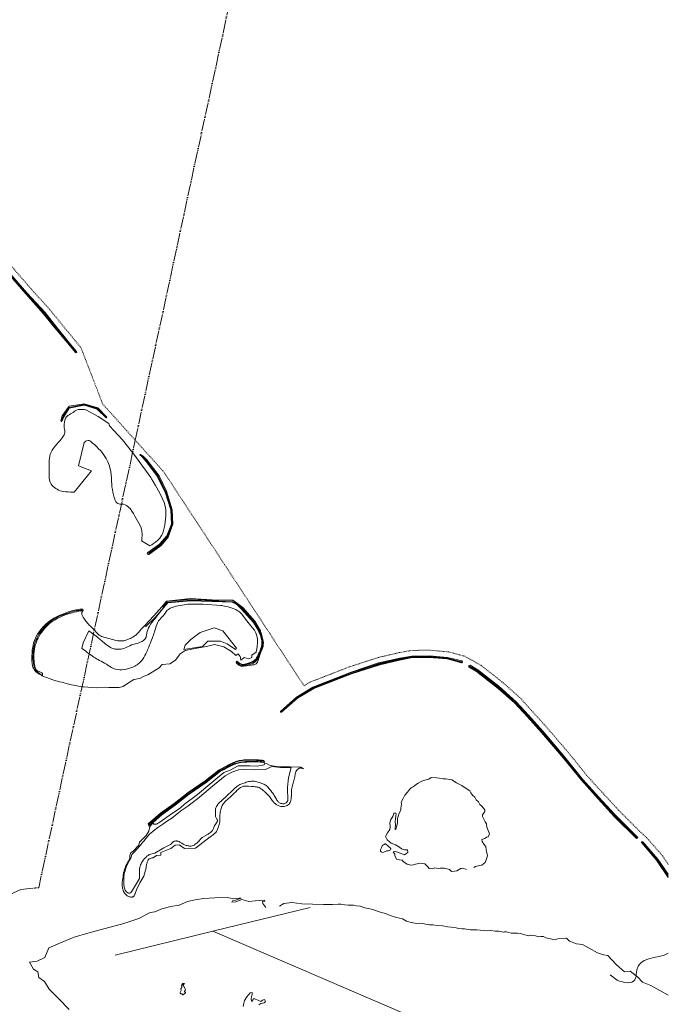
# Model space of a CAD drawing. Header units: metres. Extents: x 64961 to 73789, y 403835 to 410663.
# Tile 120 of 135: x 72497 to 73789, y 406061 to 408023. Entities that reach past the tile are written whole.
import ezdxf

# ---------------------------------------------------------------- set-up
doc = ezdxf.new("R2010")
doc.units = ezdxf.units.M
doc.linetypes.add('ACAD_ISO05W100', pattern=[33, 24, -3, 0, -3, 0, -3])
doc.linetypes.add('PERCEELGRENS', pattern=[2.5, 1, -1.5])
for name, color, linetype, lineweight in [('B-GEO-OG-BEEK-G', 253, 'Continuous', 0), ('B-GEO-OG-GRENS_burggem-G', 253, 'ACAD_ISO05W100', 0), ('B-GEO-OG-GRENS_perceel-G', 253, 'PERCEELGRENS', 0), ('B-GEO-OG-OVLIJNOBJ-G', 253, 'Continuous', 0), ('B-GEO-OG-SLOOT_kant-G', 253, 'Continuous', 0), ('B-GEO-OG-WATER_overig-G', 253, 'Continuous', 0)]:
    doc.layers.add(name, color=color, linetype=linetype, lineweight=lineweight)

msp = doc.modelspace()

# ---------------------------------------------------------------- linework, layer by layer
at = {"layer": 'B-GEO-OG-BEEK-G'}
for points in [[(72477.176, 407518.896), (72511.392, 407478.926), (72547.917, 407439.433), (72566.456, 407415.639), (72599.18, 407375.59), (72610.847, 407361.721), (72610.993, 407360.307), (72609.858, 407359.599), (72608.856, 407359.9), (72596.58, 407374.478), (72564.061, 407413.43), (72545.175, 407436.86), (72509.824, 407476.653), (72474.884, 407516.665)], [(72580.284, 407222.122), (72581.188, 407222.526), (72581.923, 407224.055), (72585.265, 407232.061), (72596.227, 407248.991), (72625.665, 407254.836), (72651.585, 407247.354), (72669.486, 407229.567), (72670.16, 407229.953), (72670.776, 407231.272), (72653.371, 407249.71), (72626.031, 407257.844), (72595.769, 407252.742), (72582.03, 407233.557), (72579.637, 407223.61), (72580.284, 407222.122)], [(72737.35, 407156.58), (72738.18, 407156.627), (72743.691, 407153.36), (72750.845, 407146.227), (72775.152, 407114.116), (72789.745, 407083.517), (72801.275, 407046.489), (72802.712, 407017.888), (72793.136, 406991.548), (72779.176, 406975.516), (72754.792, 406957.627), (72753.008, 406957.494), (72751.684, 406957.971), (72751.282, 406959.181), (72752.68, 406961.268), (72776.159, 406977.761), (72790.402, 406994.574), (72799.484, 407017.581), (72798.154, 407046.154), (72788.137, 407079.362), (72771.163, 407113.351), (72749.357, 407142.433), (72741.697, 407151.956), (72737.048, 407155.676), (72737.35, 407156.58)], [(72972.734, 406746.436), (72973.811, 406750.583), (72974.839, 406754.775), (72975.744, 406757.51), (72976.799, 406760.135), (72977.93, 406762.674), (72979.065, 406765.153), (72980.128, 406767.598), (72981.283, 406770.721), (72982.142, 406773.935), (72982.646, 406777.347), (72982.736, 406781.062), (72982.352, 406785.187), (72981.29, 406790.565), (72979.845, 406795.961), (72978.373, 406800.677), (72977.229, 406804.018), (72976.769, 406805.287), (72965.469, 406824.637), (72941.903, 406851.545), (72931.365, 406859.898), (72922.018, 406866.259), (72880.62, 406866.756), (72837.944, 406869.597), (72789.519, 406864.246), (72780.628, 406853.167), (72764.811, 406834.799), (72746.989, 406815.979)], [(72783.818, 406851.199), (72792.363, 406861.09), (72837.846, 406865.223), (72880.054, 406863.636), (72920.397, 406862.203), (72929.968, 406857.791), (72938.776, 406848.763), (72963.201, 406821.96), (72973.539, 406804.36), (72974.022, 406803.159), (72975.221, 406799.994), (72976.763, 406795.528), (72978.277, 406790.423), (72979.387, 406785.34), (72979.787, 406781.445), (72979.699, 406777.931), (72979.197, 406774.688), (72978.351, 406771.602), (72977.235, 406768.563), (72976.178, 406766.057), (72975.033, 406763.529), (72972.657, 406758.495), (72971.512, 406756.031), (72970.342, 406753.472), (72969.057, 406751.013), (72967.441, 406748.682), (72965.279, 406746.506), (72962.356, 406744.51), (72960.38, 406743.501), (72958.374, 406742.615), (72956.608, 406741.909), (72955.351, 406741.443), (72954.871, 406741.275), (72943.462, 406738.195), (72939.798, 406738.398), (72935.678, 406739.831), (72930.077, 406744.636), (72928.73, 406742.57), (72929.438, 406740.644), (72933.983, 406736.676), (72939.342, 406734.161), (72944.009, 406734.619), (72959.351, 406736.925), (72960.363, 406737.032), (72961.414, 406737.171), (72962.638, 406737.373), (72963.894, 406737.642), (72968.306, 406739.628), (72971.076, 406742.671), (72972.734, 406746.436)], [(72622.8, 406844.504), (72623.868, 406845.919), (72622.944, 406848.211), (72619.27, 406848.563), (72617.012, 406848.181), (72614.672, 406847.774), (72611.953, 406847.283), (72609.177, 406846.756), (72604.722, 406845.815), (72600.919, 406844.88), (72597.568, 406843.924), (72594.463, 406842.923), (72591.404, 406841.85), (72586.475, 406840.02), (72581.3, 406837.955), (72576.008, 406835.648), (72570.724, 406833.092), (72565.576, 406830.281), (72559.72, 406826.566), (72554.23, 406822.483), (72549.098, 406818.041), (72544.313, 406813.247), (72539.865, 406808.111), (72536.703, 406803.974), (72533.773, 406799.658), (72531.119, 406795.177), (72528.784, 406790.544), (72526.809, 406785.775), (72525.23, 406780.909), (72524.004, 406775.936), (72523.084, 406770.867), (72522.425, 406765.715), (72521.979, 406760.494), (72521.72, 406755.339), (72521.67, 406750.189), (72521.878, 406745.101), (72522.393, 406740.134), (72523.263, 406735.347), (72523.907, 406732.884), (72524.773, 406730.483), (72525.969, 406728.139), (72527.604, 406725.846), (72529.783, 406723.6), (72532.87, 406721.175), (72536.222, 406718.979), (72539.292, 406717.189), (72541.534, 406715.985), (72542.403, 406715.544)], [(72542.403, 406715.544), (72542.657, 406716.233), (72542.794, 406716.652), (72542.919, 406717.092), (72542.857, 406719.802), (72541.342, 406721.583), (72538.905, 406722.788), (72536.076, 406723.773), (72533.385, 406724.892), (72530.941, 406726.739), (72529.249, 406729.112), (72528.139, 406731.861), (72527.436, 406734.836), (72526.97, 406737.888), (72526.472, 406742.018), (72526.106, 406746.043), (72525.88, 406750.001), (72525.804, 406753.926), (72525.886, 406757.855), (72526.32, 406763.761), (72527.149, 406769.69), (72528.396, 406775.576), (72530.083, 406781.352), (72532.234, 406786.952), (72534.068, 406790.828), (72536.126, 406794.584), (72538.381, 406798.223), (72540.807, 406801.751), (72543.378, 406805.172), (72547.597, 406810.251), (72552.127, 406815.046), (72556.996, 406819.518), (72562.232, 406823.63), (72567.863, 406827.345), (72572.833, 406830.106), (72577.96, 406832.581), (72583.108, 406834.788), (72588.144, 406836.739), (72592.931, 406838.452), (72595.968, 406839.474), (72599.044, 406840.427), (72602.374, 406841.342), (72606.167, 406842.248), (72610.636, 406843.176), (72613.03, 406843.63), (72615.359, 406844.055), (72619.274, 406844.743), (72622.8, 406844.504)], [(72746.989, 406815.979), (72748.624, 406813.854), (72767.647, 406832.481), (72783.757, 406851.128)], [(73017.049, 406644.604), (73016.947, 406644.224), (73016.898, 406643.998), (73016.858, 406643.764), (73016.838, 406643.555), (73016.839, 406643.366), (73016.863, 406643.201), (73016.913, 406643.063), (73016.989, 406642.955), (73017.116, 406642.869), (73017.279, 406642.822), (73017.474, 406642.803), (73017.697, 406642.806), (73019.152, 406642.921), (73051.033, 406671.004), (73082.959, 406690.048), (73158.026, 406719.178), (73214.522, 406737.518), (73254.096, 406746.941), (73280.128, 406751.772), (73312.595, 406752.059), (73348.813, 406749.193), (73377.558, 406741.243), (73377.801, 406741.348), (73378.041, 406741.467), (73378.305, 406741.616), (73378.55, 406741.786), (73378.753, 406741.982), (73378.9, 406742.189), (73379.003, 406742.403), (73379.074, 406742.623), (73379.124, 406742.844), (73379.163, 406743.068), (73379.184, 406743.296), (73379.178, 406743.533), (73379.136, 406743.785), (73379.049, 406744.056), (73378.909, 406744.353), (73378.743, 406744.642), (73378.585, 406744.89), (73378.419, 406745.129), (73349.622, 406752.157), (73313.387, 406755.211), (73278.338, 406754.945), (73254.31, 406750.765), (73211.925, 406741.06), (73157.388, 406722.881), (73081.322, 406692.79), (73048.899, 406672.839), (73017.049, 406644.604)], [(73394.361, 406736.451), (73392.918, 406736.32), (73392.147, 406735.485), (73391.83, 406733.654), (73392.502, 406732.952), (73407.068, 406724.03), (73450.55, 406690.485), (73483.003, 406661.305), (73508.992, 406633.451), (73536.716, 406602.143), (73580.777, 406551.44), (73616.111, 406507.461), (73655.521, 406463.499), (73682.331, 406434.296), (73725.191, 406391.862), (73725.994, 406391.467), (73727.184, 406391.743), (73728.267, 406392.469), (73728.348, 406393.394), (73684.182, 406437.71), (73657.723, 406466.153), (73618.702, 406509.517), (73583.301, 406553.423), (73539.728, 406604.747), (73511.128, 406636.806), (73486.306, 406663.567), (73452.239, 406694.145), (73410.195, 406727.559), (73394.361, 406736.451)], [(72756.333, 406414.99), (72754.403, 406416.231), (72753.042, 406420.069), (72778.174, 406441.329), (72805.263, 406460.621), (72832.777, 406482.833), (72866.608, 406505.819), (72894.765, 406528.177), (72899.943, 406530.818), (72906.292, 406534.084), (72914.69, 406538.447), (72921.814, 406541.975), (72928.247, 406544.668), (72934.569, 406546.524), (72941.361, 406547.542), (72944.154, 406547.715), (72947.032, 406547.806), (72952.792, 406547.888), (72955.544, 406547.954), (72958.131, 406548.069), (72960.689, 406548.196), (72963.356, 406548.283), (72966.269, 406548.278), (72969.565, 406548.128), (72973.236, 406547.812), (72976.932, 406547.398), (72980.172, 406546.984), (72982.47, 406546.666), (72983.343, 406546.538), (72984.954, 406544.222), (72985.396, 406543.413), (72982.799, 406542.666), (72979.547, 406543.026), (72976.229, 406543.36), (72972.446, 406543.694), (72968.696, 406543.949), (72965.529, 406544.065), (72962.72, 406544.074), (72960.151, 406544.01), (72955.253, 406543.797), (72949.96, 406543.606), (72947.194, 406543.475), (72944.383, 406543.28), (72941.554, 406542.988), (72938.394, 406542.518), (72935.282, 406541.907), (72932.254, 406541.175), (72929.345, 406540.34), (72926.594, 406539.422), (72923.128, 406538.066)], [(72923.128, 406538.066), (72919.766, 406536.542), (72916.261, 406534.797), (72907.817, 406530.436), (72904.901, 406528.961), (72902.036, 406527.527), (72897.177, 406525.118), (72868.707, 406502.68), (72835.002, 406479.497), (72806.932, 406457.545), (72780.228, 406438.337), (72763.746, 406423.577)], [(72763.746, 406423.577), (72756.333, 406414.99)], [(73736.31, 406382.181), (73736.159, 406382.429), (73736.019, 406382.688), (73735.882, 406382.993), (73735.778, 406383.308), (73735.739, 406383.536), (73735.738, 406383.747), (73735.772, 406383.938), (73735.839, 406384.104), (73735.938, 406384.242), (73736.058, 406384.344), (73736.204, 406384.422), (73736.374, 406384.479), (73736.566, 406384.517), (73736.78, 406384.542), (73737.189, 406384.56), (73737.603, 406384.556), (73738.325, 406384.515), (73768.405, 406349.937), (73789.268, 406319.773)], [(73789.268, 406313.326), (73765.836, 406348.036), (73736.31, 406382.181)]]:
    msp.add_lwpolyline(points, dxfattribs=at)
at = {"layer": 'B-GEO-OG-GRENS_burggem-G'}
for points in [[(72903.235, 408000), (73045.64, 408660.54)], [(72727.583, 407185.24), (72903.235, 408000)], [(72535.252, 406293.12), (72727.583, 407185.24)], [(72416.471, 406253.719), (72499.79, 406289.34), (72535.252, 406293.12)]]:
    msp.add_lwpolyline(points, dxfattribs=at)
at = {"layer": 'B-GEO-OG-GRENS_perceel-G'}
for points in [[(72240.81, 407796.572), (72260.206, 407794.344), (72264.684, 407778.951), (72260.204, 407769.907), (72325.593, 407727.927), (72345.078, 407711.782), (72364.477, 407692.05), (72399.706, 407652.752), (72431.445, 407607.235), (72451.003, 407574.435), (72464.339, 407554.294), (72486.134, 407526.096), (72520.758, 407486.089), (72556.704, 407446.483), (72575.687, 407422.974), (72608.195, 407383.173), (72619.431, 407369.852), (72662.618, 407257.511), (72727.583, 407185.24)], [(72727.583, 407185.24), (72784.567, 407121.846), (73063.777, 406695.5), (73076.138, 406702.972), (73154.618, 406733.495), (73211.483, 406751.924), (73253.623, 406761.833), (73278.498, 406766.085), (73313.908, 406766.552), (73335.957, 406764.534), (73351.288, 406763.365), (73382.031, 406755.123), (73398.639, 406746.232), (73416.791, 406736.076), (73460.642, 406701.296), (73494.245, 406671.306), (73548.049, 406611.809), (73583.542, 406570.31), (73601.488, 406548.668), (73626.685, 406517.093), (73660.802, 406479.584), (73690.217, 406447.783), (73730.257, 406407.335), (73745.824, 406393.259), (73777.755, 406356.658), (73789.268, 406339.616)]]:
    msp.add_lwpolyline(points, dxfattribs=at)
at = {"layer": 'B-GEO-OG-OVLIJNOBJ-G'}
for points in [[(73402.192, 406333.472), (73405.392, 406335.168), (73413.984, 406337.376), (73417.944, 406338.016), (73424.616, 406343.328), (73426.984, 406350.464), (73428.864, 406356.8), (73428.848, 406360.288), (73427.216, 406364.704), (73426.456, 406368.672), (73426.048, 406375.136), (73421.96, 406380.16), (73418.432, 406385.312), (73417.864, 406388.896), (73423.88, 406391.328), (73427.128, 406393.504), (73430.608, 406394.272), (73433.36, 406400.192), (73430.24, 406407.392), (73428.032, 406413.92), (73427.392, 406420.128), (73424.752, 406424.704), (73419.24, 406434.912), (73418.992, 406438.592), (73423.76, 406445.152), (73423.56, 406448.192), (73417.712, 406455.36), (73413.792, 406459.168), (73411.328, 406464.16), (73406.864, 406468.032), (73403.896, 406473.216), (73399.472, 406477.824), (73396.16, 406482.112), (73393.816, 406485.856), (73386.776, 406491.072), (73377.76, 406496.928), (73367.424, 406502.112), (73358.184, 406508.128), (73346.408, 406510.304), (73341.152, 406510.304), (73333.416, 406511.264), (73327.768, 406511.904), (73316.96, 406512.448), (73312.4, 406509.312), (73307.032, 406508), (73301.928, 406506.528), (73297.384, 406504.672), (73290.88, 406501.344), (73287.752, 406499.264), (73283.776, 406496.16)], [(73283.776, 406496.16), (73279.568, 406493.248), (73277.432, 406492.16), (73273.616, 406488.928), (73270.032, 406483.776), (73264.864, 406477.568), (73261.28, 406470.912), (73257.464, 406463.776), (73258.072, 406459.552), (73256.672, 406451.584), (73256.4, 406448.032), (73252.336, 406439.616), (73249.968, 406431.2), (73250.208, 406428.096), (73250.136, 406422.4), (73248.744, 406416.256), (73246.535, 406409.996), (73245.846, 406409.42), (73245.592, 406409.888), (73245.312, 406412.512), (73245.912, 406417.824), (73245.184, 406425.312), (73246.12, 406430.56), (73246.8, 406436.032), (73247.531, 406440.468), (73246.624, 406441.536), (73242.56, 406441.76), (73240.96, 406434.848), (73236.92, 406428.704), (73234.368, 406422.24), (73235.008, 406414.752), (73234.464, 406408.768), (73229.912, 406402.624), (73226.048, 406395.264), (73229.528, 406388.256), (73234.192, 406384.576), (73237.048, 406381.6), (73245.696, 406378.624), (73253.784, 406373.728), (73257.584, 406370.72), (73264.096, 406368.704), (73270.144, 406368.416), (73270.256, 406363.2), (73266.728, 406360.416), (73263.608, 406358.784), (73255.136, 406361.856), (73246.16, 406365.504), (73241.536, 406364.576), (73244.36, 406360.032), (73244.696, 406357.248)], [(73219.84, 406377.888), (73222.032, 406378.784), (73225.342, 406380.314), (73226.363, 406380.303), (73226.816, 406380.064), (73229.904, 406377.248), (73236.568, 406371.008), (73236.82, 406370.606), (73236.629, 406369.715), (73235.783, 406368.777), (73233.424, 406367.104), (73231.774, 406366.561), (73229.557, 406366.515), (73228.504, 406366.336), (73224.024, 406364.256), (73220.684, 406363.568), (73218.964, 406363.713), (73217.411, 406364.428), (73216.744, 406365.056), (73216.338, 406365.658), (73216.007, 406366.949), (73216.152, 406368.298), (73217.08, 406370.912), (73219.84, 406377.888)], [(73244.696, 406357.248), (73247.728, 406349.952), (73253.616, 406348.736), (73259.12, 406347.776), (73261.656, 406344.672), (73269.464, 406339.68), (73275.784, 406338.272), (73281.52, 406338.88), (73285.768, 406340.224), (73294.904, 406342.208), (73304.056, 406340.544), (73310.136, 406334.368), (73312.712, 406331.104), (73319.312, 406330.496), (73324.264, 406332.512), (73330.872, 406331.136), (73334.776, 406332.064), (73342.696, 406332.16), (73353.432, 406329.28), (73357.384, 406325.056), (73363.472, 406325.728), (73367.8, 406326.72), (73376.128, 406331.2), (73380.16, 406332.16), (73387.144, 406329.536)], [(72734.504, 406231.936), (72757.432, 406243.648), (72766.288, 406244.672), (72780.312, 406250.848), (72798.576, 406255.808), (72815.328, 406258.272), (72831.44, 406265.856), (72847.128, 406268.768), (72863.336, 406271.616), (72886.432, 406272.928), (72910.84, 406273.248), (72923.808, 406270.976), (72934.848, 406272.512), (72938.56, 406272.224), (72933.456, 406270.4), (72927.28, 406268.48), (72921.56, 406266.816), (72919.864, 406264.416), (72927.824, 406265.152), (72939.576, 406269.568), (72953.608, 406265.376), (72966.248, 406266.72), (72985.312, 406268.224), (72985.512, 406265.888), (72981.216, 406265.312), (72981.432, 406261.312), (72987.368, 406253.408)], [(73076.096, 406253.92), (72881.882, 406206.379)], [(73014.72, 406256.576), (73023.704, 406261.376), (73039.656, 406263.552), (73059.6, 406261.184), (73080.664, 406260.192), (73102.608, 406259.712), (73120.456, 406259.296), (73132.016, 406260.288), (73137.184, 406260.128), (73145.008, 406258.848), (73151.6, 406257.92), (73162.152, 406257.984), (73168.368, 406257.184), (73175.512, 406256), (73184.792, 406252.992), (73194.568, 406251.264), (73200.832, 406249.536), (73213.56, 406244.8), (73225.856, 406241.408), (73235.208, 406237.76), (73248.072, 406233.632), (73259.72, 406231.2), (73267.752, 406226.08), (73277.224, 406223.712), (73287.688, 406221.984), (73292.88, 406222.048), (73299.824, 406221.408), (73308.736, 406220), (73313.568, 406219.072), (73320.312, 406218.816), (73330.328, 406217.664), (73339.416, 406217.312), (73343.8, 406216.672), (73349.784, 406215.264), (73357.136, 406214.176), (73366.568, 406212.8), (73371.864, 406211.872), (73378.552, 406211.392), (73383.24, 406211.264), (73395.088, 406209.184), (73402.664, 406208.768), (73408.024, 406209.184), (73414.848, 406208.512), (73423.816, 406207.808), (73429.224, 406207.232), (73435.792, 406207.776), (73444.496, 406206.4), (73451.536, 406206.624), (73460.4, 406204.16), (73462.8, 406204.928)], [(72596.072, 406050.208), (72574.712, 406072.448), (72555.96, 406090.72), (72547.176, 406105.92), (72535.408, 406114.24), (72533.888, 406125.248), (72525.224, 406130.464), (72517.248, 406144.352), (72532.08, 406146.752), (72547.776, 406153.824), (72555.664, 406173.088), (72573.76, 406181.184), (72605.76, 406194.24), (72632.896, 406202.688), (72654.96, 406208.128), (72677.592, 406214.144), (72704.576, 406221.856), (72734.504, 406231.936)], [(72881.882, 406206.379), (72687.576, 406158.816)], [(73324.709, 406015.425), (72881.882, 406206.379)], [(73462.8, 406204.928), (73467.064, 406205.28), (73476.632, 406202.4), (73485.104, 406202.272), (73488.712, 406202.208), (73494.816, 406201.728), (73503.336, 406199.2), (73511.576, 406197.376), (73514.376, 406198.496), (73524.888, 406197.024), (73531.672, 406195.424), (73535.664, 406195.936), (73540.632, 406195.776), (73545.6, 406193.28), (73563.976, 406189.088), (73570.872, 406191.712), (73586.216, 406192.256), (73592.736, 406186.56), (73606.192, 406181.056), (73618.64, 406179.808), (73631.488, 406172.384), (73648.192, 406163.072), (73660.424, 406158.912), (73668.76, 406158.048), (73685.376, 406140.064), (73701.752, 406125.6), (73713.072, 406126.432), (73725.079, 406117.146)], [(73725.079, 406117.146), (73727.72, 406115.104), (73737.992, 406104.768), (73754.768, 406098.368), (73772.504, 406088.288), (73789.268, 406078.56)], [(72823.608, 406097.184), (72822.432, 406098.784), (72822.49, 406099.165), (72823.472, 406099.872), (72825.664, 406101.856), (72825.76, 406102.024), (72825.571, 406102.273), (72824.998, 406102.403), (72823.29, 406102.307), (72822.1, 406101.923), (72821.712, 406101.632), (72820.135, 406099.468), (72819.664, 406098.24), (72819.668, 406097.386), (72820.27, 406095.651), (72820.424, 406094.4), (72818.704, 406091.488), (72818.992, 406088.032), (72817.192, 406084.288), (72817.072, 406082.705), (72817.456, 406081.984), (72817.999, 406081.629), (72819.244, 406081.441), (72820.128, 406081.28), (72820.855, 406080.796), (72822.285, 406079.491), (72822.951, 406079.185), (72823.264, 406079.232), (72823.664, 406079.554), (72824.327, 406080.662), (72824.832, 406081.44), (72827.536, 406083.712), (72827.55, 406084.298), (72826.277, 406085.597), (72825.823, 406086.231), (72825.824, 406086.528), (72827.304, 406087.872), (72827.658, 406090.305), (72827.312, 406091.456), (72823.608, 406097.184)], [(72973.55, 406059.517), (72977.56, 406062.24), (72984.032, 406063.872), (72987.12, 406066.432), (72985.288, 406070.112), (72980.896, 406068.672), (72977.936, 406065.952), (72972.024, 406068.832), (72966.048, 406071.488), (72962.184, 406071.552), (72961.136, 406066.592), (72959.384, 406067.008), (72958.464, 406072.928), (72960.536, 406080.672), (72960.24, 406084.128), (72956.288, 406083.264), (72950.168, 406075.52), (72945.192, 406068.448), (72943.776, 406062.656), (72942.584, 406056.416)]]:
    msp.add_lwpolyline(points, dxfattribs=at)
at = {"layer": 'B-GEO-OG-SLOOT_kant-G'}
for points in [[(72609.494, 407361.47), (72598.196, 407374.864), (72565.549, 407414.835), (72546.825, 407438.025), (72511.025, 407477.469), (72476.066, 407517.864), (72453.766, 407546.716), (72439.998, 407567.509), (72420.518, 407600.176), (72389.498, 407644.663), (72355.01, 407683.135), (72336.271, 407702.197), (72317.299, 407717.916)], [(72669.395, 407231.033), (72652.528, 407248.611), (72625.864, 407256.125), (72596.039, 407250.417), (72583.775, 407232.629), (72580.86, 407224.472)], [(72753.696, 406959.418), (72777.964, 406976.514), (72791.693, 406992.858), (72800.857, 407017.732), (72799.965, 407046.011), (72788.717, 407081.699), (72772.912, 407113.525), (72750.153, 407144.503), (72742.554, 407152.693)], [(72981.817, 406777.34), (72981.946, 406781.07), (72981.559, 406785.216), (72980.456, 406790.506), (72978.942, 406795.821), (72977.394, 406800.47), (72976.19, 406803.766), (72975.704, 406805.017), (72965.01, 406824.131), (72941.454, 406850.41), (72930.813, 406859.067), (72921.802, 406865.304), (72880.761, 406866.031), (72838.103, 406868.596), (72790.395, 406863.285), (72781.783, 406852.736), (72782.879, 406852.207), (72791.779, 406861.707), (72837.808, 406866.039), (72880.411, 406864.74), (72921.033, 406863.18), (72930.213, 406858.353), (72940.045, 406849.302), (72963.882, 406822.658), (72974.409, 406804.466)], [(72621.93, 406846.482), (72619.146, 406846.206), (72616.279, 406845.89), (72612.973, 406845.478), (72609.637, 406844.989), (72605.299, 406844.166), (72601.579, 406843.236), (72598.283, 406842.218), (72595.215, 406841.13), (72587.269, 406838.161), (72582.111, 406836.2), (72576.842, 406834.051), (72571.599, 406831.66), (72566.519, 406828.973), (72560.826, 406825.33), (72555.532, 406821.237), (72550.61, 406816.741), (72546.033, 406811.89), (72541.776, 406806.733), (72538.906, 406802.865), (72536.222, 406798.868), (72533.758, 406794.747), (72531.548, 406790.507), (72529.626, 406786.152), (72527.784, 406780.945), (72526.343, 406775.602), (72525.266, 406770.138), (72524.516, 406764.565), (72524.055, 406758.898), (72523.876, 406754.226), (72523.895, 406749.563), (72524.138, 406744.971), (72524.636, 406740.515), (72525.417, 406736.255), (72526.056, 406733.793), (72526.918, 406731.392), (72528.113, 406729.014), (72529.75, 406726.625), (72531.94, 406724.19), (72534.307, 406722.042), (72536.8, 406720.028), (72539.045, 406718.346), (72540.667, 406717.193), (72541.291, 406716.764)], [(72974.409, 406804.466), (72974.906, 406803.255), (72976.142, 406800.067), (72977.729, 406795.566), (72979.283, 406790.416), (72980.419, 406785.284), (72980.825, 406781.216), (72980.701, 406777.552), (72980.139, 406774.169), (72979.231, 406770.946), (72978.068, 406767.759), (72977.064, 406765.284), (72975.995, 406762.783), (72974.891, 406760.278), (72972.703, 406755.356), (72971.44, 406752.536), (72970.018, 406749.849), (72968.198, 406747.33), (72965.74, 406745.014), (72962.403, 406742.936), (72960.551, 406742.077), (72958.699, 406741.325), (72957.083, 406740.727), (72955.506, 406740.19), (72943.583, 406737.094), (72939.702, 406737.28), (72935.112, 406739.127), (72930.753, 406742.816), (72929.877, 406741.892), (72934.475, 406737.498), (72939.397, 406735.578), (72943.907, 406735.799), (72956.058, 406737.741), (72956.495, 406737.912), (72957.647, 406738.384), (72959.276, 406739.092), (72961.144, 406739.971), (72963.013, 406740.957), (72966.562, 406743.42), (72969.126, 406746.086), (72970.99, 406748.928), (72972.437, 406751.921), (72973.752, 406755.039), (72974.811, 406757.48), (72977.038, 406762.449), (72978.127, 406764.936), (72979.147, 406767.396), (72980.336, 406770.629), (72981.253, 406773.902), (72981.817, 406777.34)], [(73018.378, 406643.609), (73017.622, 406643.62), (73017.634, 406644.324), (73049.148, 406671.858), (73081.408, 406691.566), (73157.98, 406721.767), (73213.357, 406739.847), (73254.747, 406749.643), (73279.179, 406753.436), (73312.625, 406754.11), (73349.154, 406750.969), (73377.602, 406743.215), (73377.349, 406742.452), (73349.013, 406749.853), (73312.425, 406752.739), (73279.893, 406752.482), (73253.453, 406747.832), (73214.205, 406738.359), (73157.879, 406719.992), (73082.105, 406690.712), (73050.489, 406671.573), (73018.378, 406643.609)], [(73392.918, 406733.789), (73393.591, 406734.848), (73409.733, 406726.142), (73452.153, 406692.598), (73485.3, 406662.566), (73510.232, 406635.494), (73538.81, 406603.911), (73582.432, 406552.734), (73617.66, 406508.776), (73657.027, 406465.05), (73684.105, 406436.218), (73726.973, 406393.29), (73726.001, 406392.439), (73683.113, 406435.33), (73656.31, 406464.355), (73616.829, 406508.183), (73581.307, 406552.166), (73537.584, 406602.892), (73509.408, 406634.292), (73484.395, 406661.663), (73451.452, 406691.133), (73408.022, 406724.944), (73392.918, 406733.789)], [(72895.467, 406527.511), (72900.796, 406530.147), (72903.917, 406531.712), (72907.069, 406533.316), (72911.289, 406535.52), (72914.926, 406537.452), (72918.2, 406539.163), (72921.33, 406540.703), (72924.536, 406542.125), (72927.591, 406543.317), (72930.837, 406544.414), (72934.232, 406545.374), (72937.732, 406546.156), (72941.297, 406546.717), (72944.248, 406546.995), (72947.183, 406547.137), (72950.072, 406547.185), (72952.885, 406547.181), (72955.592, 406547.165), (72960.553, 406547.171), (72963.157, 406547.145), (72966.01, 406547.062), (72969.236, 406546.893), (72972.873, 406546.625), (72976.534, 406546.305), (72979.74, 406545.999), (72982.878, 406545.677), (72984.352, 406544.274), (72982.765, 406543.511), (72979.556, 406543.851), (72976.281, 406544.172), (72972.546, 406544.5), (72968.843, 406544.767), (72965.695, 406544.914), (72962.905, 406544.966), (72960.353, 406544.949), (72957.922, 406544.889), (72952.85, 406544.725), (72950.108, 406544.623), (72947.292, 406544.477), (72944.43, 406544.262), (72941.55, 406543.953), (72938.308, 406543.466), (72935.114, 406542.844), (72932.005, 406542.106), (72929.017, 406541.27), (72926.186, 406540.354), (72922.736, 406539.054), (72919.384, 406537.586), (72915.896, 406535.885)], [(72915.896, 406535.885), (72912.038, 406533.886), (72904.594, 406529.95), (72896.693, 406525.789), (72868.228, 406503.542), (72834.681, 406480.173), (72806.702, 406458.284), (72779.96, 406439.097), (72755.956, 406418.003), (72754.445, 406419.515), (72778.603, 406440.485), (72805.835, 406460.012), (72833.42, 406481.884), (72867.465, 406504.907), (72895.467, 406527.511)], [(72979.799, 406501.042), (72981.794, 406500.192), (72983.759, 406499.287), (72985.667, 406498.3), (72987.49, 406497.202), (72989.203, 406495.963), (72990.87, 406494.486), (72992.418, 406492.862), (72993.88, 406491.135), (72995.289, 406489.345), (72996.681, 406487.536), (72999.902, 406483.391), (73001.47, 406481.31), (73002.969, 406479.195), (73004.371, 406477.024), (73005.474, 406475.127), (73007.586, 406471.255), (73008.685, 406469.324), (73009.874, 406467.426), (73010.738, 406466.193), (73011.674, 406465.016), (73012.693, 406463.929), (73013.809, 406462.963), (73015.032, 406462.151), (73016.126, 406461.614), (73017.279, 406461.191), (73018.47, 406460.867), (73019.676, 406460.628), (73020.876, 406460.461), (73022.046, 406460.363), (73023.207, 406460.375), (73024.376, 406460.552), (73025.571, 406460.946), (73026.81, 406461.611), (73028.065, 406462.54), (73029.256, 406463.592), (73030.26, 406464.579), (73030.953, 406465.309), (73031.211, 406465.595), (73030.582, 406493.562), (73032.937, 406511.988), (73038.028, 406532.943), (73016.788, 406532.928), (72999.644, 406534.679), (72987.343, 406528.666), (72964.846, 406528.067), (72943.905, 406528.836), (72933.315, 406528.107), (72919.796, 406523.192), (72906.454, 406515.765)], [(72906.454, 406515.765), (72881.144, 406495.533), (72855.318, 406473.783), (72832.357, 406455.669), (72820.45, 406447.307), (72800.86, 406432.24), (72798.313, 406430.523), (72791.731, 406426.045), (72782.708, 406419.816), (72772.835, 406412.844), (72763.704, 406406.139), (72761.783, 406404.666), (72759.991, 406403.243), (72758.324, 406401.848), (72756.773, 406400.456), (72755.334, 406399.044), (72753.932, 406397.521), (72752.574, 406395.913), (72751.189, 406394.182), (72749.705, 406392.289), (72748.053, 406390.199), (72745.261, 406386.765), (72742.363, 406383.281), (72739.776, 406380.215), (72737.206, 406377.203), (72725.891, 406364.853), (72721.029, 406359.575), (72718.731, 406351.788), (72717.484, 406349.863), (72716.242, 406347.878), (72714.87, 406345.587), (72713.578, 406343.27), (72712.501, 406341.083), (72711.661, 406339.1), (72710.983, 406337.253), (72710.392, 406335.471), (72709.811, 406333.687), (72708.992, 406331.292), (72708.125, 406328.8), (72707.27, 406326.234), (72706.489, 406323.619), (72705.841, 406320.977), (72705.42, 406318.663), (72705.124, 406316.347), (72704.929, 406314.03), (72704.812, 406311.712), (72704.75, 406309.394), (72704.726, 406307.197), (72704.741, 406304.997), (72704.805, 406302.794)], [(72886.697, 406418.547), (72887.948, 406420.401), (72889.243, 406422.219), (72890.364, 406424.008), (72891.09, 406425.771), (72891.201, 406427.512), (72890.841, 406428.699), (72890.214, 406429.891), (72888.672, 406432.335), (72888.01, 406433.612), (72887.474, 406435.307), (72887.23, 406437.058), (72887.178, 406438.835), (72887.248, 406442.342), (72887.189, 406444.266), (72887.117, 406446.167), (72887.161, 406448.105), (72887.449, 406450.144), (72888.112, 406452.345), (72889.242, 406454.77), (72890.614, 406457.148), (72891.946, 406459.196), (72892.954, 406460.631), (72893.352, 406461.173), (72908.538, 406474.638), (72922.442, 406488.033), (72923.024, 406488.601), (72924.569, 406490.067), (72926.779, 406492.069), (72929.353, 406494.247), (72931.992, 406496.24), (72934.153, 406497.602), (72936.184, 406498.644), (72938.133, 406499.462), (72940.049, 406500.152), (72941.981, 406500.809), (72946.458, 406502.389), (72948.787, 406503.177), (72951.161, 406503.902), (72953.57, 406504.516), (72956.353, 406505.033), (72959.151, 406505.341), (72961.948, 406505.434), (72964.729, 406505.309), (72967.479, 406504.961), (72969.996, 406504.441), (72972.479, 406503.757), (72974.936, 406502.942), (72977.374, 406502.026), (72979.799, 406501.042)], [(72805.099, 406385.597), (72806.16, 406385.924), (72807.229, 406386.112), (72808.321, 406386.198), (72809.475, 406386.213), (72810.649, 406386.152), (72811.825, 406386.005), (72812.982, 406385.764), (72814.103, 406385.418), (72815.391, 406384.856), (72816.616, 406384.166), (72817.799, 406383.388), (72818.958, 406382.562), (72820.111, 406381.726), (72821.124, 406381.019), (72822.153, 406380.344), (72823.203, 406379.71), (72824.279, 406379.125), (72825.386, 406378.598), (72827.094, 406377.935), (72828.857, 406377.399), (72830.648, 406376.968), (72832.443, 406376.621), (72834.214, 406376.336), (72835.809, 406376.124), (72837.401, 406376.015), (72839.03, 406376.078), (72840.736, 406376.383), (72842.557, 406376.997), (72844.838, 406378.139), (72847.068, 406379.52), (72848.987, 406380.857), (72850.33, 406381.866), (72850.836, 406382.265), (72860.916, 406393.203), (72871.17, 406398.996), (72872.585, 406399.877), (72874.019, 406400.808), (72875.642, 406401.914), (72877.231, 406403.081), (72878.841, 406404.43), (72880.144, 406405.739), (72881.197, 406407.042), (72882.058, 406408.374), (72882.781, 406409.768), (72883.488, 406411.411), (72884.165, 406413.141), (72884.88, 406414.928), (72885.701, 406416.74), (72886.697, 406418.547)], [(72706.245, 406292.202), (72706.898, 406290.241), (72707.739, 406288.367), (72708.402, 406287.204), (72709.161, 406286.098), (72710.022, 406285.055), (72710.988, 406284.087), (72712.063, 406283.2), (72712.927, 406282.615), (72713.849, 406282.15), (72714.825, 406281.876), (72715.852, 406281.862), (72716.924, 406282.18), (72717.908, 406282.77), (72718.834, 406283.519), (72719.61, 406284.259), (72720.143, 406284.825), (72720.341, 406285.051), (72728.172, 406297.822), (72736.262, 406311.631), (72736.201, 406312.574), (72736.07, 406315.056), (72735.942, 406318.563), (72735.891, 406322.576), (72735.992, 406326.579), (72736.296, 406330.099), (72736.799, 406333.201), (72737.482, 406335.973), (72738.326, 406338.506), (72739.311, 406340.889), (72740.251, 406342.846), (72741.348, 406344.804), (72742.673, 406346.806), (72744.296, 406348.897), (72746.288, 406351.12), (72748.576, 406353.401), (72750.942, 406355.602), (72753.049, 406357.478), (72754.56, 406358.784), (72755.138, 406359.273), (72766.657, 406361.775), (72784.302, 406372.219), (72797.998, 406379.021), (72798.286, 406379.405), (72799.061, 406380.386), (72800.186, 406381.71), (72801.526, 406383.124), (72802.945, 406384.372), (72804.032, 406385.093), (72805.099, 406385.597)], [(73737.864, 406383.784), (73736.794, 406382.873), (73766.688, 406348.499), (73789.268, 406315.225)], [(73789.268, 406317.706), (73767.922, 406348.928), (73737.864, 406383.784)], [(72704.805, 406302.794), (72704.93, 406300.586), (72705.127, 406298.371), (72705.389, 406296.291), (72705.752, 406294.227), (72706.245, 406292.202)]]:
    msp.add_lwpolyline(points, dxfattribs=at)
at = {"layer": 'B-GEO-OG-WATER_overig-G'}
for points in [[(72562.446, 407165.534), (72565.088, 407169.295), (72567.983, 407172.942), (72571.003, 407176.517), (72575.671, 407181.975), (72577.951, 407184.679), (72580.168, 407187.367), (72582.304, 407190.04), (72583.666, 407191.838), (72584.903, 407193.723), (72585.935, 407195.789), (72586.681, 407198.131), (72587.063, 407200.841), (72587.035, 407204.009), (72586.713, 407207.228), (72586.269, 407210.065), (72585.876, 407212.085), (72585.707, 407212.855), (72585.749, 407213.976), (72585.955, 407216.866), (72586.45, 407220.815), (72587.354, 407225.114), (72588.792, 407229.055), (72590.791, 407232.045), (72593.24, 407234.276), (72595.958, 407236.019), (72598.763, 407237.541), (72601.475, 407239.115), (72603.711, 407240.715), (72605.907, 407242.396), (72608.238, 407243.985), (72610.881, 407245.309), (72614.014, 407246.195), (72617.92, 407246.534), (72621.982, 407246.412), (72625.612, 407246.05), (72628.221, 407245.67), (72629.222, 407245.494), (72653.628, 407232.61), (72675.178, 407218.785), (72676.294, 407213.649), (72702.223, 407185.95), (72722.269, 407160.593)], [(72558.04, 407101.37), (72560.025, 407097.371), (72561.903, 407094.881), (72564.128, 407092.617), (72566.596, 407090.585), (72569.201, 407088.789), (72571.84, 407087.237), (72574.913, 407085.715), (72578.054, 407084.499), (72581.428, 407083.549), (72585.202, 407082.827), (72589.543, 407082.292), (72593.981, 407081.939), (72598.441, 407081.691), (72602.343, 407081.534), (72606.159, 407081.426), (72640.357, 407124.148), (72614.565, 407133.882), (72625.736, 407180.315), (72626.028, 407180.585), (72626.81, 407181.271), (72627.943, 407182.186), (72629.289, 407183.146), (72630.708, 407183.963), (72633.5, 407184.725), (72636.054, 407184.367), (72638.414, 407183.186), (72640.625, 407181.48), (72642.732, 407179.546), (72646.905, 407175.629), (72650.842, 407171.893), (72654.559, 407168.221), (72658.075, 407164.496), (72661.408, 407160.601), (72665.649, 407154.889), (72669.489, 407148.724), (72672.829, 407142.186), (72675.572, 407135.355), (72677.62, 407128.309), (72678.781, 407122.197), (72679.521, 407116.033), (72679.995, 407109.863), (72680.357, 407103.733), (72680.762, 407097.689), (72681.276, 407092.38), (72681.992, 407087.098), (72682.957, 407081.767), (72684.216, 407076.309), (72685.814, 407070.645), (72686.769, 407067.734)], [(72562.446, 407165.534), (72560.188, 407161.618), (72558.443, 407157.505), (72557.336, 407153.371), (72556.689, 407149.079), (72556.374, 407144.689), (72556.266, 407140.26), (72556.238, 407135.852), (72556.202, 407132.612), (72556.032, 407122.936), (72555.985, 407119.653), (72555.982, 407114.978), (72556.202, 407110.292), (72556.827, 407105.717), (72558.04, 407101.37)], [(72722.269, 407160.593), (72724.908, 407157.255), (72758.744, 407110.575), (72760.022, 407108.46), (72763.345, 407102.871), (72767.948, 407094.945), (72773.063, 407085.817), (72777.925, 407076.622), (72781.893, 407068.277)], [(72686.769, 407067.734), (72687.89, 407064.924), (72689.249, 407062.39), (72690.914, 407060.304), (72692.956, 407058.84), (72694.953, 407058.178), (72697.166, 407057.878), (72699.51, 407057.765), (72700.095, 407057.74)], [(72700.095, 407057.74), (72701.897, 407057.661), (72704.24, 407057.388), (72707.256, 407056.515), (72710.042, 407055.102), (72712.61, 407053.257), (72714.973, 407051.084), (72717.147, 407048.692), (72720.71, 407043.977), (72723.822, 407039.02), (72726.636, 407033.965), (72729.301, 407028.958), (72731.968, 407024.142), (72734.624, 407019.724), (72737.159, 407015.265), (72739.309, 407010.407), (72740.81, 407004.796), (72741.399, 406998.075), (72741.299, 406994.362), (72741.029, 406990.727), (72740.7, 406987.601), (72740.421, 406985.411), (72740.303, 406984.585), (72756.844, 406974.649), (72757.816, 406975.246), (72760.354, 406976.862), (72763.893, 406979.236), (72767.866, 406982.106), (72771.708, 406985.211), (72776.521, 406990.089), (72779.956, 406994.968), (72782.339, 406999.916), (72783.993, 407005.003), (72785.242, 407010.297), (72786.373, 407015.972), (72787.354, 407021.821), (72788.118, 407027.731), (72788.599, 407033.587), (72788.731, 407039.276), (72788.266, 407046.494), (72787.008, 407053.526), (72784.902, 407060.683), (72781.893, 407068.277)], [(72629.276, 406824.19), (72627.747, 406826.248), (72626.292, 406828.36), (72624.915, 406830.513), (72623.615, 406832.691), (72622.394, 406834.881), (72621.762, 406836.116), (72621.255, 406837.396), (72620.974, 406838.765), (72621.017, 406840.268), (72621.486, 406841.951), (72621.807, 406842.678), (72622.156, 406843.368), (72622.476, 406843.951), (72622.8, 406844.504)], [(72644.18, 406798.377), (72652.318, 406792.491), (72653.566, 406791.344), (72656.857, 406788.383), (72661.516, 406784.326), (72666.863, 406779.893), (72672.224, 406775.802), (72675.339, 406773.693), (72678.283, 406771.974), (72681.148, 406770.617), (72684.025, 406769.591), (72687.005, 406768.869), (72689.978, 406768.445), (72693.066, 406768.277), (72696.21, 406768.379), (72699.351, 406768.761), (72702.43, 406769.435), (72706.131, 406770.676), (72709.699, 406772.224), (72713.192, 406773.907), (72716.667, 406775.559), (72720.181, 406777.007), (72722.795, 406777.862), (72725.457, 406778.596), (72728.165, 406779.288), (72730.916, 406780.015), (72733.708, 406780.853), (72737.557, 406782.3), (72741.251, 406784.14), (72744.562, 406786.413), (72747.264, 406789.157), (72749.128, 406792.409), (72749.623, 406793.95), (72749.974, 406795.559), (72750.231, 406797.202), (72750.658, 406800.463), (72751.36, 406804.053), (72752.413, 406807.458), (72753.875, 406810.837), (72755.807, 406814.346), (72758.268, 406818.141), (72761.409, 406822.507), (72764.712, 406826.833), (72767.683, 406830.584), (72769.827, 406833.226), (72770.652, 406834.226), (72783.757, 406851.128)], [(72765.772, 406802.715), (72766.773, 406805.742), (72767.733, 406808.799), (72768.753, 406812.203), (72769.813, 406815.595), (72771.01, 406818.915), (72772.442, 406822.105), (72774.205, 406825.105), (72776.407, 406827.944), (72778.879, 406830.616), (72781.44, 406833.212), (72783.908, 406835.827), (72786.104, 406838.554), (72787.358, 406840.457), (72788.567, 406842.398), (72789.889, 406844.323), (72791.479, 406846.178), (72793.492, 406847.912), (72797.232, 406850.099), (72801.428, 406851.879), (72805.339, 406853.207), (72808.227, 406854.038), (72809.354, 406854.325), (72832.874, 406857.983), (72862.563, 406858.044), (72898.196, 406855.681), (72900.203, 406855.371), (72905.396, 406854.432), (72912.53, 406852.852), (72920.359, 406850.62), (72927.638, 406847.723), (72932.14, 406845.099), (72935.845, 406842.153), (72938.982, 406838.945), (72941.777, 406835.54), (72946.982, 406828.67), (72949.581, 406825.311), (72952.23, 406821.952), (72954.907, 406818.626), (72957.589, 406815.362), (72961.343, 406810.82), (72964.81, 406806.157), (72967.737, 406801.06), (72969.871, 406795.217), (72970.958, 406788.315), (72970.949, 406781.504), (72970.334, 406774.604), (72969.461, 406768.537), (72968.682, 406764.222), (72968.344, 406762.579)], [(72783.757, 406851.128), (72783.818, 406851.199)], [(72629.276, 406824.19), (72630.871, 406822.206), (72632.529, 406820.285), (72634.242, 406818.419), (72636.001, 406816.602), (72637.797, 406814.829), (72639.839, 406812.883), (72641.895, 406810.953), (72643.945, 406809.005), (72645.968, 406807.01), (72646.027, 406806.948)], [(72628.21, 406764.946), (72621.392, 406769.793), (72624.126, 406781.458), (72634.983, 406805.028), (72644.18, 406798.377)], [(72635.791, 406759.464), (72635.985, 406759.323), (72642.166, 406754.751), (72644.843, 406752.832), (72647.444, 406751.087), (72650.121, 406749.463), (72653.197, 406747.802), (72656.451, 406746.167), (72659.801, 406744.506), (72663.167, 406742.764), (72666.469, 406740.89), (72670.063, 406738.576), (72673.558, 406736.174), (72677.038, 406733.836), (72680.591, 406731.712), (72684.304, 406729.954), (72688.315, 406728.661), (72692.512, 406727.861), (72696.826, 406727.507), (72701.188, 406727.555), (72705.529, 406727.96), (72709.974, 406728.722), (72714.314, 406729.81), (72718.546, 406731.211), (72722.663, 406732.912), (72726.662, 406734.9), (72728.936, 406736.189), (72731.15, 406737.579), (72733.284, 406739.078), (72735.321, 406740.692), (72737.243, 406742.431), (72740.028, 406745.445), (72742.52, 406748.727), (72744.764, 406752.215), (72746.804, 406755.847), (72748.685, 406759.561), (72749.931, 406762.186), (72751.129, 406764.82), (72752.287, 406767.465), (72753.413, 406770.12), (72754.516, 406772.786), (72756.197, 406776.947), (72757.843, 406781.129), (72759.457, 406785.325), (72761.039, 406789.53), (72762.592, 406793.739), (72763.675, 406796.721), (72764.737, 406799.711), (72765.772, 406802.715)], [(72646.027, 406806.948), (72647.944, 406804.936), (72649.895, 406802.741), (72651.84, 406800.536), (72653.842, 406798.428), (72655.965, 406796.521), (72658.273, 406794.919), (72660.486, 406793.824), (72662.844, 406792.969), (72665.3, 406792.28), (72667.805, 406791.68), (72670.315, 406791.094), (72674.052, 406790.117), (72677.73, 406789.064), (72681.386, 406787.999), (72685.061, 406786.988), (72688.794, 406786.096), (72691.947, 406785.497), (72695.137, 406785.073), (72698.334, 406784.873), (72701.506, 406784.945), (72704.625, 406785.338), (72706.776, 406785.825), (72708.896, 406786.464), (72710.996, 406787.224), (72713.086, 406788.073), (72715.176, 406788.982), (72717.818, 406790.176), (72720.427, 406791.433), (72722.949, 406792.768), (72725.334, 406794.201), (72727.53, 406795.748), (72728.801, 406796.79), (72730.024, 406797.907), (72731.247, 406799.121), (72732.517, 406800.452), (72733.881, 406801.924), (72737.021, 406805.348), (72740.285, 406808.927), (72745.295, 406814.444), (72746.989, 406815.979)], [(72929.428, 406770.521), (72902.168, 406805.06), (72885.03, 406811.1), (72856.639, 406801.663), (72838.357, 406788.146), (72827.071, 406776.615), (72824.569, 406767.73), (72849.25, 406771.961), (72861.603, 406774.196), (72872.372, 406784.733), (72897.159, 406784.847), (72910.73, 406779.058), (72927.047, 406767.715), (72929.428, 406770.521)], [(72621.614, 406693.705), (72624.497, 406693.196), (72650.4, 406691.311), (72675.102, 406692.176), (72695.666, 406691.906), (72703.374, 406693.891), (72712.475, 406700.401), (72724.813, 406708.035), (72736.394, 406709.821), (72745.451, 406714.891), (72752.723, 406717.642), (72775.56, 406731.6), (72781.281, 406737.888), (72796.64, 406739.463), (72807.937, 406746.507), (72817.008, 406759.057), (72826.777, 406765.891), (72850.271, 406770.44), (72869.368, 406773.755), (72885.421, 406777.954), (72903.876, 406773.202), (72919.393, 406763.843), (72928.174, 406756.184), (72932.54, 406759.067), (72936.463, 406754.158), (72937.659, 406746.741), (72944.671, 406752.103), (72953.954, 406749.611), (72959.592, 406752.074), (72959.997, 406756.476), (72968.344, 406762.579)], [(72628.21, 406764.946), (72632.122, 406762.134), (72635.791, 406759.464)], [(72542.403, 406715.544), (72546.954, 406713.681), (72551.521, 406711.851), (72556.618, 406709.864), (72561.499, 406708.051), (72565.606, 406706.661), (72569.192, 406705.596), (72572.697, 406704.675), (72576.561, 406703.719), (72581.224, 406702.546), (72583.762, 406701.886), (72586.268, 406701.224), (72590.54, 406700.078), (72597.076, 406698.036), (72621.614, 406693.705)], [(73045.376, 406514.34), (73045.574, 406515.588), (73045.957, 406518.388), (73046.173, 406519.781), (73046.444, 406521.16), (73046.802, 406522.518), (73047.238, 406523.761), (73047.778, 406524.967), (73048.426, 406526.124), (73049.185, 406527.22), (73050.056, 406528.242), (73050.805, 406528.972), (73051.608, 406529.641), (73052.451, 406530.237), (73053.32, 406530.751), (73054.2, 406531.171), (73055.142, 406531.503), (73056.117, 406531.7), (73057.16, 406531.743), (73058.308, 406531.615), (73059.597, 406531.298), (73060.486, 406531.001), (73061.347, 406530.675), (73062.084, 406530.375), (73062.791, 406530.07), (73057.664, 406533.181), (73036.037, 406534.036), (73013.788, 406534.074), (72996.59, 406536.684), (72988.798, 406540.898), (72985.709, 406541.446), (72984.167, 406538.282), (72970.168, 406535.645), (72954.838, 406535.804), (72941.472, 406535.889), (72932.308, 406535.901), (72916.814, 406527.619), (72903.944, 406522.592), (72876.202, 406499.174), (72851.45, 406479.054), (72825.632, 406459.371), (72817.662, 406452.086), (72794.995, 406437.012), (72776.355, 406423.873), (72775.389, 406423.128), (72774.393, 406422.396), (72773.243, 406421.602), (72772.078, 406420.878), (72771.072, 406420.359), (72770.139, 406419.989)], [(72985.795, 406483.988), (72994.72, 406475.069), (72998.862, 406468.638), (73000.616, 406466.677), (73002.427, 406464.719), (73004.521, 406462.548), (73006.643, 406460.493), (73008.063, 406459.25), (73009.409, 406458.212), (73010.722, 406457.356), (73012.044, 406456.657), (73013.415, 406456.092), (73015.322, 406455.527), (73017.352, 406455.147), (73019.475, 406454.95), (73021.658, 406454.936), (73023.87, 406455.103), (73026.164, 406455.474), (73028.386, 406456.065), (73030.464, 406456.904), (73032.328, 406458.018), (73033.908, 406459.431), (73035.043, 406460.966), (73035.936, 406462.704), (73036.632, 406464.584), (73037.174, 406466.547), (73037.608, 406468.532), (73037.833, 406469.712), (73038.032, 406470.881), (73038.202, 406472.045), (73038.342, 406473.206), (73038.448, 406474.37), (73038.548, 406476.279), (73038.584, 406478.2), (73038.598, 406482.06), (73038.642, 406483.992), (73038.799, 406486.548), (73039.071, 406489.092), (73039.455, 406491.621), (73039.946, 406494.131), (73040.539, 406496.617), (73041.256, 406499.189), (73042.036, 406501.742), (73042.836, 406504.289), (73043.613, 406506.841), (73044.324, 406509.411), (73044.625, 406510.634), (73044.901, 406511.863), (73045.152, 406513.098), (73045.376, 406514.34)], [(72895.993, 406424.329), (72896.206, 406426.587), (72896.279, 406428.852), (72896.272, 406431.12), (72896.242, 406433.388), (72896.251, 406435.654), (72896.371, 406438.299), (72896.618, 406440.936), (72896.985, 406443.563), (72897.469, 406446.178), (72898.061, 406448.781), (72898.628, 406450.897), (72899.283, 406452.986), (72900.046, 406455.027), (72900.937, 406457.003), (72901.974, 406458.896), (72903.413, 406461.022), (72905.042, 406463.023), (72906.813, 406464.921), (72908.682, 406466.736), (72910.602, 406468.489), (72913.488, 406471.032), (72916.373, 406473.538), (72919.245, 406476.064), (72922.09, 406478.666), (72924.895, 406481.402), (72927.8, 406484.432), (72930.727, 406487.456), (72933.754, 406490.261), (72936.961, 406492.632), (72940.426, 406494.355), (72943.36, 406495.149), (72946.456, 406495.524), (72949.667, 406495.591), (72952.948, 406495.461), (72958.875, 406495.071), (72961.463, 406494.891), (72963.999, 406494.682), (72966.462, 406494.421), (72968.833, 406494.086), (72970.684, 406493.735), (72972.512, 406493.251), (72974.366, 406492.564), (72976.295, 406491.604), (72978.35, 406490.302), (72980.427, 406488.732), (72982.435, 406487.052), (72984.151, 406485.526), (72985.346, 406484.417), (72985.795, 406483.988)], [(72756.333, 406414.99), (72754.606, 406405.779), (72749.555, 406397.404), (72735.972, 406383.697), (72734.915, 406377.538), (72723.399, 406365.787), (72718.885, 406362.569), (72717.024, 406357.247), (72717.063, 406351.568), (72708.407, 406335.744), (72708.101, 406334.883), (72707.331, 406332.628), (72706.313, 406329.471), (72705.266, 406325.904), (72704.409, 406322.421), (72704.056, 406320.526), (72703.809, 406318.792), (72703.447, 406315.601), (72703.241, 406314.042), (72702.857, 406311.861), (72701.94, 406307.326), (72701.549, 406305.009), (72701.296, 406302.685), (72701.236, 406300.551), (72701.331, 406298.427), (72701.559, 406296.314), (72701.898, 406294.21), (72702.326, 406292.117), (72702.744, 406290.363), (72703.231, 406288.629), (72703.807, 406286.928), (72704.494, 406285.273), (72705.314, 406283.678), (72706.316, 406282.108), (72707.47, 406280.636), (72708.762, 406279.281), (72710.18, 406278.064), (72711.71, 406277.005), (72713.061, 406276.257), (72714.473, 406275.633), (72715.937, 406275.133), (72717.445, 406274.756), (72718.99, 406274.502), (72720.135, 406274.404), (72721.275, 406274.432), (72722.388, 406274.646), (72723.455, 406275.107), (72724.454, 406275.874), (72725.499, 406277.161), (72726.384, 406278.656)], [(72726.384, 406278.656), (72727.068, 406280.075), (72727.509, 406281.135), (72727.666, 406281.551), (72730.03, 406288.96), (72736.549, 406302.559), (72744.974, 406316.216), (72749.194, 406332.708), (72749.408, 406334.258), (72749.642, 406335.841), (72749.932, 406337.648), (72750.256, 406339.442), (72750.627, 406341.168), (72751.019, 406342.67), (72751.441, 406344.021), (72751.901, 406345.292), (72752.405, 406346.556), (72752.792, 406347.456), (72753.248, 406348.353), (72753.817, 406349.214), (72754.542, 406350.006), (72755.467, 406350.693), (72757.258, 406351.489), (72759.256, 406352.021), (72761.115, 406352.34), (72762.485, 406352.495), (72763.019, 406352.535), (72769.752, 406356.935), (72778.749, 406358.022), (72778.235, 406363.187), (72798.589, 406371.389), (72807.17, 406378.06), (72814.787, 406378.661), (72825.373, 406370.886), (72847.611, 406371.626), (72876.703, 406394.216), (72877.311, 406394.6), (72878.89, 406395.636), (72881.069, 406397.151), (72883.481, 406398.971), (72885.758, 406400.92), (72887.862, 406403.165), (72889.434, 406405.381), (72890.622, 406407.598), (72891.57, 406409.846), (72893.278, 406414.478), (72894.121, 406416.872), (72894.894, 406419.321), (72895.538, 406421.812), (72895.993, 406424.329)], [(72770.139, 406419.989), (72769.238, 406419.741), (72768.331, 406419.584), (72767.379, 406419.489), (72766.724, 406419.453), (72766.058, 406419.455), (72765.404, 406419.521), (72764.788, 406419.675), (72764.232, 406419.943), (72763.895, 406420.209), (72763.615, 406420.544), (72763.412, 406420.947), (72763.301, 406421.419), (72763.299, 406421.961), (72763.374, 406422.408), (72763.488, 406422.843), (72763.61, 406423.217), (72763.746, 406423.577)], [(73725.079, 406117.146), (73725.487, 406120.41), (73725.96, 406124.678), (73726.691, 406128.907), (73727.583, 406132.001), (73728.774, 406134.93), (73730.239, 406137.662), (73731.952, 406140.167), (73733.888, 406142.416), (73741.533, 406147.962), (73750.697, 406151.403), (73760.781, 406153.715), (73771.187, 406155.872), (73781.315, 406158.849), (73786.662, 406161.145), (73789.268, 406162.414)], [(73673.592, 406119.126), (73687.745, 406108.63), (73688.591, 406108.305), (73690.857, 406107.484), (73694.134, 406106.395), (73698.013, 406105.267), (73702.085, 406104.329), (73707.544, 406103.666), (73712.45, 406103.834), (73716.682, 406104.832), (73720.117, 406106.654), (73722.631, 406109.299), (73724.121, 406112.526), (73724.973, 406116.294), (73725.079, 406117.146)]]:
    msp.add_lwpolyline(points, dxfattribs=at)

doc.saveas('drawing.dxf')
